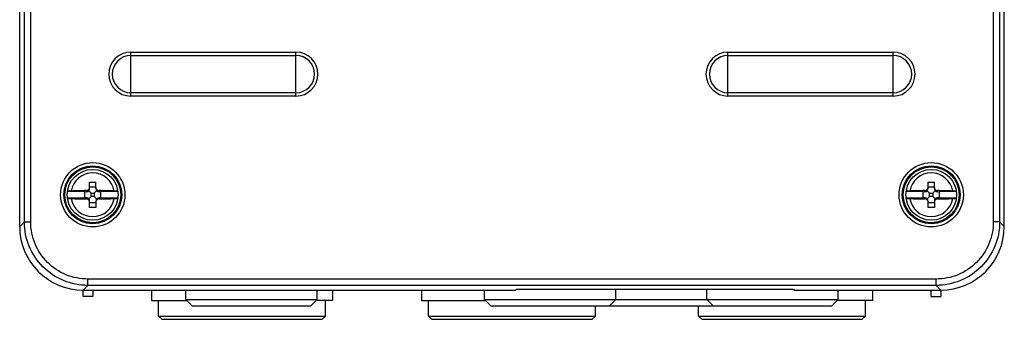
# Model space of a CAD drawing. Header units: millimetres. Extents: x 0 to 1200, y 0 to 1150.
# Tile 12 of 80: x 359 to 514, y 363 to 410. Entities that reach past the tile are written whole.
import ezdxf

# ---------------------------------------------------------------- set-up
doc = ezdxf.new("R2010")
doc.units = ezdxf.units.MM
doc.header["$LTSCALE"] = 74.962963
doc.layers.get('0').update_dxf_attribs({"linetype": 'CONTINUOUS'})
doc.layers.add('00_COMPONENTS', color=7, linetype='CONTINUOUS')

msp = doc.modelspace()

# ---------------------------------------------------------------- linework, layer by layer
at = {"color": 9, "linetype": 'CONTINUOUS'}
for p, q in [((360.88, 377.98), (360.88, 579.08)), ((512.41, 579.08), (512.41, 377.98)), ((359.88, 377.98), (359.88, 578.08)), ((513.41, 578.08), (513.41, 377.98)), ((376.64, 397.8), (376.64, 404.72)), ((376.64, 404.72), (402.64, 404.72)), ((402.64, 397.8), (402.64, 404.72)), ((470.64, 404.72), (496.64, 404.72)), ((470.64, 397.8), (470.64, 404.72)), ((496.64, 397.8), (496.64, 404.72)), ((376.64, 404.19), (402.64, 404.19)), ((470.64, 404.19), (496.64, 404.19)), ((402.64, 398.33), (376.64, 398.33)), ((402.64, 397.8), (376.64, 397.8)), ((496.64, 398.33), (470.64, 398.33)), ((496.64, 397.8), (470.64, 397.8)), ((369.64, 382.74), (369.64, 382.91)), ((371.64, 382.74), (371.64, 382.91)), ((501.64, 382.74), (501.64, 382.91)), ((503.64, 382.74), (503.64, 382.91)), ((369.64, 381.78), (369.64, 381.61)), ((371.64, 381.78), (371.64, 381.61)), ((501.64, 381.78), (501.64, 381.61)), ((503.64, 381.78), (503.64, 381.61)), ((359.14, 377.25), (359.88, 377.98)), ((359.88, 377.98), (360.88, 377.98)), ((513.41, 377.98), (512.41, 377.98)), ((513.41, 377.98), (514.14, 377.25)), ((369.87, 368), (369.87, 369)), ((503.42, 369), (369.87, 369)), ((503.42, 368), (503.42, 369)), ((369.13, 367.26), (369.87, 368)), ((503.42, 368), (369.87, 368)), ((503.42, 368), (504.16, 367.26))]:
    msp.add_line(p, q, dxfattribs=at)
at = {"color": 7, "linetype": 'CONTINUOUS'}
for p, q in [((359.14, 377.26), (359.14, 469.02)), ((514.14, 377.25), (514.14, 469.02)), ((370.02, 382.88), (370.39, 382.51)), ((370.14, 383.24), (370.14, 384.26)), ((370.14, 384.26), (371.14, 384.26)), ((370.14, 383.51), (371.14, 383.51)), ((371.26, 382.88), (370.89, 382.51)), ((371.14, 383.24), (371.14, 384.26)), ((502.02, 382.88), (502.39, 382.51)), ((502.14, 384.26), (503.14, 384.26)), ((502.14, 383.24), (502.14, 384.26)), ((502.14, 383.51), (503.14, 383.51)), ((503.26, 382.88), (502.89, 382.51)), ((503.14, 383.24), (503.14, 384.26)), ((369.39, 382.76), (366.68, 382.76)), ((366.68, 381.76), (369.39, 381.76)), ((369.39, 381.76), (369.39, 382.76)), ((369.39, 382.76), (369.64, 382.74)), ((369.64, 381.78), (369.39, 381.76)), ((370.02, 381.64), (370.39, 382.01)), ((370.39, 382.01), (370.39, 382.51)), ((370.39, 382.51), (370.89, 382.51)), ((370.89, 382.01), (370.39, 382.01)), ((370.89, 382.51), (370.89, 382.01)), ((371.26, 381.64), (370.89, 382.01)), ((371.64, 382.74), (371.89, 382.76)), ((371.89, 381.76), (371.64, 381.78)), ((371.89, 382.76), (371.89, 381.76)), ((374.61, 382.76), (371.89, 382.76)), ((371.89, 381.76), (374.61, 381.76)), ((501.39, 382.76), (498.68, 382.76)), ((498.68, 381.76), (501.39, 381.76)), ((501.39, 382.76), (501.64, 382.74)), ((501.39, 381.76), (501.39, 382.76)), ((501.64, 381.78), (501.39, 381.76)), ((502.02, 381.64), (502.39, 382.01)), ((502.39, 382.51), (502.89, 382.51)), ((502.39, 382.01), (502.39, 382.51)), ((502.89, 382.01), (502.39, 382.01)), ((502.89, 382.51), (502.89, 382.01)), ((503.26, 381.64), (502.89, 382.01)), ((503.64, 382.74), (503.89, 382.76)), ((503.89, 381.76), (503.64, 381.78)), ((506.61, 382.76), (503.89, 382.76)), ((503.89, 382.76), (503.89, 381.76)), ((503.89, 381.76), (506.61, 381.76)), ((370.14, 380.26), (370.14, 381.28)), ((371.14, 381.01), (370.14, 381.01)), ((371.14, 380.26), (370.14, 380.26)), ((371.14, 381.28), (371.14, 380.26)), ((502.14, 380.26), (502.14, 381.28)), ((503.14, 381.01), (502.14, 381.01)), ((503.14, 380.26), (502.14, 380.26)), ((503.14, 381.28), (503.14, 380.26)), ((437.24, 367.26), (437.31, 367.43)), ((437.31, 367.43), (480.98, 367.43)), ((480.98, 367.43), (481.05, 367.26)), ((369.13, 367.26), (437.24, 367.26)), ((481.05, 367.26), (504.16, 367.26))]:
    msp.add_line(p, q, dxfattribs=at)
at = {"color": 9, "linetype": 'CONTINUOUS'}
for centre, radius in [((370.64, 382.26), 5.06), ((370.64, 382.26), 4.56), ((502.64, 382.26), 5.06), ((502.64, 382.26), 4.56)]:
    msp.add_circle(centre, radius, dxfattribs=at)
at = {"color": 7, "linetype": 'CONTINUOUS'}
for centre, radius in [((370.64, 382.26), 4.4), ((370.64, 382.26), 4), ((502.64, 382.26), 4.4), ((502.64, 382.26), 4)]:
    msp.add_circle(centre, radius, dxfattribs=at)
at = {"color": 9, "linetype": 'CONTINUOUS'}
for centre, radius, start, end in [((376.64, 401.26), 3.46, 90, 270), ((402.64, 401.26), 3.46, 270, 90), ((470.64, 401.26), 3.46, 90, 270), ((496.64, 401.26), 3.46, 270, 90), ((376.64, 401.26), 2.93, 90, 270), ((402.64, 401.26), 2.93, 270, 90), ((470.64, 401.26), 2.93, 90, 270), ((496.64, 401.26), 2.93, 270, 90), ((370.64, 382.26), 3.44, 9.8388, 170.1612), ((502.64, 382.26), 3.44, 9.8388, 170.1612), ((370.64, 382.26), 3.44, 189.8388, 350.1612), ((502.64, 382.26), 3.44, 189.8388, 350.1612)]:
    msp.add_arc(centre, radius, start, end, dxfattribs=at)
at = {"color": 7, "linetype": 'CONTINUOUS'}
for centre, radius, start, end in [((370.43, 306.25), 76.67, 90.5866, 92.3728), ((369.65, 383.41), 0.495, 345.4337, 359.958), ((370.76, 302.53), 80.39, 87.6685, 89.372), ((502.43, 306.25), 76.67, 90.5866, 92.3728), ((501.65, 383.41), 0.495, 345.4337, 359.958), ((502.76, 302.53), 80.39, 87.6685, 89.372), ((370.52, 461.99), 80.39, 267.6685, 269.372), ((370.86, 458.27), 76.67, 270.5866, 272.3728), ((502.52, 461.99), 80.39, 267.6685, 269.372), ((502.86, 458.27), 76.67, 270.5866, 272.3728), ((369.14, 377.26), 10, 180, 270), ((504.14, 377.26), 10, 270, 360)]:
    msp.add_arc(centre, radius, start, end, dxfattribs=at)
for centre, major_axis, ratio, start_param, end_param in [((369.64, 383.24), (0.354, -0.386), 0.916331, -0.785398, 0.077046), ((369.64, 383.24), (0, 0.55), 0.909039, -2.279149, -1.570796), ((371.64, 383.24), (0, 0.55), 0.909039, -4.712389, -4.004037), ((371.64, 383.24), (0.354, 0.386), 0.916331, 3.064547, 3.926991), ((501.64, 383.24), (0.354, -0.386), 0.916331, -0.785398, 0.077046), ((501.64, 383.24), (0, 0.55), 0.909039, -2.279149, -1.570796), ((503.64, 383.24), (0, 0.55), 0.909039, -4.712389, -4.004037), ((503.64, 383.24), (0.354, 0.386), 0.916331, 3.064547, 3.926991), ((369.64, 381.28), (0.354, 0.386), 0.916331, -0.077046, 0.785398), ((369.64, 381.28), (0, 0.55), 0.909039, -1.570796, -0.862444), ((371.64, 381.28), (0, 0.55), 0.909039, 0.862444, 1.570796), ((371.64, 381.28), (0.354, -0.386), 0.916331, 2.356194, 3.218639), ((501.64, 381.28), (0.354, 0.386), 0.916331, -0.077046, 0.785398), ((501.64, 381.28), (0, 0.55), 0.909039, -1.570796, -0.862444), ((503.64, 381.28), (0, 0.55), 0.909039, 0.862444, 1.570796), ((503.64, 381.28), (0.354, -0.386), 0.916331, 2.356194, 3.218639)]:
    msp.add_ellipse(centre, major_axis=major_axis, ratio=ratio, start_param=start_param, end_param=end_param, dxfattribs=at)
for points, knots in [([(369.64, 382.91), (369.75, 382.91), (369.97, 382.99), (370.1, 383.18), (370.13, 383.29)], [0, 0, 0, 0, 0.499845, 1, 1, 1, 1]), ([(371.14, 383.41), (371.14, 383.35), (371.17, 383.21), (371.28, 383.05), (371.45, 382.94), (371.58, 382.91), (371.64, 382.91)], [0, 0, 0, 0, 0.249012, 0.49948, 0.750264, 1, 1, 1, 1]), ([(501.64, 382.91), (501.75, 382.91), (501.97, 382.99), (502.1, 383.18), (502.13, 383.29)], [0, 0, 0, 0, 0.499845, 1, 1, 1, 1]), ([(503.14, 383.41), (503.14, 383.35), (503.17, 383.21), (503.28, 383.05), (503.45, 382.94), (503.58, 382.91), (503.64, 382.91)], [0, 0, 0, 0, 0.249012, 0.49948, 0.750264, 1, 1, 1, 1]), ([(367.25, 382.85), (367.18, 382.84), (367.07, 382.84), (366.93, 382.83), (366.84, 382.82), (366.77, 382.81), (366.72, 382.8), (366.69, 382.79), (366.68, 382.77), (366.68, 382.77)], [0, 0, 0, 0, 0.398472, 0.567224, 0.711238, 0.827841, 0.914917, 0.971488, 1, 1, 1, 1]), ([(366.68, 381.75), (366.68, 381.75), (366.69, 381.73), (366.72, 381.72), (366.77, 381.71), (366.84, 381.7), (366.93, 381.69), (367.07, 381.68), (367.18, 381.68), (367.25, 381.67)], [0, 0, 0, 0, 0.028512, 0.085083, 0.172159, 0.288762, 0.432776, 0.601528, 1, 1, 1, 1]), ([(370.14, 381.11), (370.14, 381.17), (370.12, 381.31), (370.01, 381.47), (369.84, 381.58), (369.71, 381.61), (369.64, 381.61)], [0, 0, 0, 0, 0.249012, 0.49948, 0.750264, 1, 1, 1, 1]), ([(371.64, 381.61), (371.58, 381.61), (371.45, 381.58), (371.28, 381.47), (371.17, 381.31), (371.14, 381.17), (371.14, 381.11)], [0, 0, 0, 0, 0.249734, 0.500517, 0.750987, 1, 1, 1, 1]), ([(374.61, 382.77), (374.61, 382.77), (374.59, 382.79), (374.56, 382.8), (374.51, 382.81), (374.45, 382.82), (374.36, 382.83), (374.22, 382.84), (374.11, 382.84), (374.03, 382.85)], [0, 0, 0, 0, 0.028512, 0.085083, 0.172159, 0.288762, 0.432776, 0.601528, 1, 1, 1, 1]), ([(374.03, 381.67), (374.11, 381.68), (374.22, 381.68), (374.36, 381.69), (374.45, 381.7), (374.51, 381.71), (374.56, 381.72), (374.59, 381.73), (374.61, 381.75), (374.61, 381.75)], [0, 0, 0, 0, 0.398472, 0.567224, 0.711238, 0.827841, 0.914917, 0.971488, 1, 1, 1, 1]), ([(499.25, 382.85), (499.18, 382.84), (499.07, 382.84), (498.93, 382.83), (498.84, 382.82), (498.77, 382.81), (498.72, 382.8), (498.69, 382.79), (498.68, 382.77), (498.68, 382.77)], [0, 0, 0, 0, 0.398472, 0.567224, 0.711238, 0.827841, 0.914917, 0.971488, 1, 1, 1, 1]), ([(498.68, 381.75), (498.68, 381.75), (498.69, 381.73), (498.72, 381.72), (498.77, 381.71), (498.84, 381.7), (498.93, 381.69), (499.07, 381.68), (499.18, 381.68), (499.25, 381.67)], [0, 0, 0, 0, 0.028512, 0.085083, 0.172159, 0.288762, 0.432776, 0.601528, 1, 1, 1, 1]), ([(502.14, 381.11), (502.14, 381.17), (502.12, 381.31), (502.01, 381.47), (501.84, 381.58), (501.71, 381.61), (501.64, 381.61)], [0, 0, 0, 0, 0.249012, 0.49948, 0.750264, 1, 1, 1, 1]), ([(503.64, 381.61), (503.58, 381.61), (503.45, 381.58), (503.28, 381.47), (503.17, 381.31), (503.14, 381.17), (503.14, 381.11)], [0, 0, 0, 0, 0.249734, 0.500517, 0.750987, 1, 1, 1, 1]), ([(506.61, 382.77), (506.61, 382.77), (506.59, 382.79), (506.56, 382.8), (506.51, 382.81), (506.45, 382.82), (506.36, 382.83), (506.22, 382.84), (506.11, 382.84), (506.03, 382.85)], [0, 0, 0, 0, 0.028512, 0.085083, 0.172159, 0.288762, 0.432776, 0.601528, 1, 1, 1, 1]), ([(506.03, 381.67), (506.11, 381.68), (506.22, 381.68), (506.36, 381.69), (506.45, 381.7), (506.51, 381.71), (506.56, 381.72), (506.59, 381.73), (506.61, 381.75), (506.61, 381.75)], [0, 0, 0, 0, 0.398472, 0.567224, 0.711238, 0.827841, 0.914917, 0.971488, 1, 1, 1, 1])]:
    msp.add_open_spline(points, degree=3, knots=knots, dxfattribs=at)
at = {"color": 9, "linetype": 'CONTINUOUS'}
for points, knots in [([(369.87, 368), (368.57, 368), (365.94, 368.52), (362.62, 370.74), (360.4, 374.06), (359.88, 376.68), (359.88, 377.98)], [0, 0, 0, 0, 0.250008, 0.5, 0.749992, 1, 1, 1, 1]), ([(369.87, 369), (368.7, 369), (366.33, 369.46), (363.35, 371.46), (361.35, 374.45), (360.88, 376.81), (360.88, 377.98)], [0, 0, 0, 0, 0.250007, 0.5, 0.749993, 1, 1, 1, 1]), ([(513.41, 377.98), (513.41, 376.68), (512.89, 374.06), (510.67, 370.74), (507.35, 368.52), (504.72, 368), (503.42, 368)], [0, 0, 0, 0, 0.250008, 0.5, 0.749992, 1, 1, 1, 1]), ([(512.41, 377.98), (512.41, 376.81), (511.94, 374.45), (509.94, 371.46), (506.95, 369.46), (504.59, 369), (503.42, 369)], [0, 0, 0, 0, 0.250007, 0.5, 0.749993, 1, 1, 1, 1])]:
    msp.add_open_spline(points, degree=3, knots=knots, dxfattribs=at)
at = {"layer": '00_COMPONENTS', "color": 7, "linetype": 'CONTINUOUS'}
for p, q in [((452.99, 365.76), (452.99, 367.43)), ((467.29, 365.76), (467.29, 367.43)), ((369.14, 366.26), (369.14, 367.26)), ((370.64, 366.26), (369.14, 366.26)), ((379.88, 367.26), (379.88, 365.61)), ((385.29, 365.76), (385.29, 367.26)), ((405.99, 365.76), (405.99, 367.26)), ((408.41, 367.26), (408.41, 365.61)), ((422.38, 367.26), (422.38, 365.61)), ((432.29, 365.76), (432.29, 367.26)), ((487.99, 365.76), (487.99, 367.26)), ((493.41, 367.26), (493.41, 365.61)), ((502.64, 366.26), (504.14, 366.26)), ((504.14, 367.26), (504.14, 366.26)), ((379.88, 365.61), (385.45, 365.61)), ((381.01, 363.17), (381.01, 365.61)), ((386.29, 364.76), (385.29, 365.76)), ((385.29, 365.76), (405.99, 365.76)), ((386.29, 364.76), (404.99, 364.76)), ((404.99, 364.76), (405.99, 365.76)), ((408.41, 365.61), (405.84, 365.61)), ((407.28, 363.17), (407.28, 365.61)), ((422.38, 365.61), (432.45, 365.61)), ((423.51, 363.17), (423.51, 365.61)), ((433.29, 364.76), (432.29, 365.76)), ((432.29, 365.76), (487.99, 365.76)), ((433.29, 364.76), (468.19, 364.76)), ((449.78, 363.17), (449.78, 364.76)), ((451.99, 364.76), (452.99, 365.76)), ((466.01, 363.17), (466.01, 364.76)), ((468.29, 364.76), (467.29, 365.76)), ((468.29, 364.76), (486.99, 364.76)), ((486.99, 364.76), (487.99, 365.76)), ((493.41, 365.61), (487.84, 365.61)), ((492.28, 363.17), (492.28, 365.61)), ((381.52, 362.66), (381.01, 363.17)), ((381.01, 363.17), (407.28, 363.17)), ((406.77, 362.66), (407.28, 363.17)), ((424.02, 362.66), (423.51, 363.17)), ((423.51, 363.17), (449.78, 363.17)), ((449.27, 362.66), (449.78, 363.17)), ((466.52, 362.66), (466.01, 363.17)), ((466.01, 363.17), (492.28, 363.17)), ((491.77, 362.66), (492.28, 363.17)), ((381.52, 362.66), (406.77, 362.66)), ((424.02, 362.66), (449.27, 362.66)), ((466.52, 362.66), (491.77, 362.66))]:
    msp.add_line(p, q, dxfattribs=at)
at = {"layer": '00_COMPONENTS', "color": 3, "linetype": 'CONTINUOUS'}
for p, q in [((370.64, 367.26), (370.64, 366.26)), ((502.64, 366.26), (502.64, 367.26))]:
    msp.add_line(p, q, dxfattribs=at)

doc.saveas('drawing.dxf')
